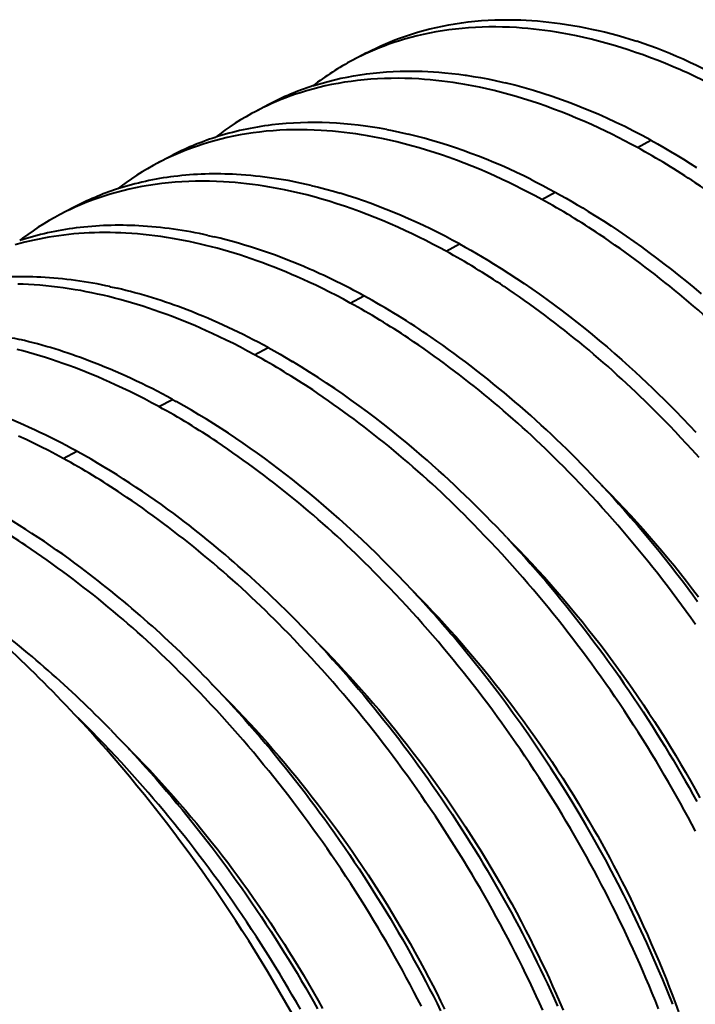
# Model space of a CAD drawing. Header units: millimetres. Extents: x 15 to 415, y 5 to 292.
# Tile 29 of 34: x 376.62 to 381.15, y 175.44 to 182.04. Entities that reach past the tile are written whole.
import ezdxf

# ---------------------------------------------------------------- set-up
doc = ezdxf.new("R2010")
doc.units = ezdxf.units.MM
doc.layers.add('Geometrien', color=7, linetype='Continuous')

msp = doc.modelspace()

# ---------------------------------------------------------------- linework, layer by layer
at = {"layer": 'Geometrien', "linetype": 'Continuous', "lineweight": 40}
for p, q in [((378.9448, 181.8139), (378.8529, 181.7654)), ((378.2895, 181.4682), (378.1976, 181.4197)), ((380.7599, 181.179), (380.8499, 181.2277)), ((377.6343, 181.1225), (377.5423, 181.074)), ((380.1184, 180.8317), (380.2085, 180.8804)), ((376.9791, 180.7768), (376.8871, 180.7283)), ((377.8814, 180.5901), (377.9222, 180.5808)), ((379.477, 180.4844), (379.567, 180.5331)), ((378.8355, 180.1371), (378.9256, 180.1859)), ((378.1941, 179.7899), (378.2841, 179.8386)), ((377.5526, 179.4426), (377.6426, 179.4913)), ((377.6426, 179.4913), (377.6687, 179.477)), ((376.9112, 179.0953), (377.0012, 179.144)), ((377.0012, 179.144), (377.0083, 179.1401))]:
    msp.add_line(p, q, dxfattribs=at)
at = {"layer": 'Geometrien', "linetype": 'Continuous', "lineweight": 40, "flags": 128}
for points in [[(378.9448, 181.8139), (378.9489, 181.8161), (378.9789, 181.8314), (379.0091, 181.8463), (379.0397, 181.8605), (379.0706, 181.8743), (379.1018, 181.8875), (379.1333, 181.9001), (379.1651, 181.9122), (379.2049, 181.9265), (379.2451, 181.9398), (379.2858, 181.9523), (379.3269, 181.964), (379.3685, 181.9748), (379.4104, 181.9848), (379.4526, 181.9938), (379.4953, 182.002), (379.5383, 182.0093), (379.5817, 182.0157), (379.6255, 182.0213), (379.6696, 182.026), (379.714, 182.0298), (379.7587, 182.0327), (379.8037, 182.0348), (379.8491, 182.0359), (379.8948, 182.0362), (379.9408, 182.0356), (379.978, 182.0345), (380.0153, 182.0328), (380.0528, 182.0306), (380.0905, 182.0278), (380.1284, 182.0244), (380.1664, 182.0204), (380.2047, 182.0159), (380.2431, 182.0108), (380.2848, 182.0047), (380.3267, 181.9979), (380.3688, 181.9904), (380.411, 181.9823), (380.4534, 181.9735), (380.496, 181.9641), (380.5386, 181.954), (380.5815, 181.9432), (380.6248, 181.9317), (380.6683, 181.9195), (380.7119, 181.9067), (380.7555, 181.8932)], [(381.0614, 181.6942), (381.0495, 181.6995), (380.999, 181.7212), (380.9486, 181.7421), (380.8982, 181.7622), (380.8479, 181.7815), (380.7978, 181.7999), (380.7477, 181.8174), (380.6979, 181.8341), (380.648, 181.85), (380.5983, 181.865), (380.5488, 181.8792), (380.4995, 181.8925), (380.4503, 181.9049), (380.4013, 181.9165), (380.3525, 181.9272), (380.3038, 181.9371), (380.2554, 181.9461), (380.2166, 181.9527), (380.178, 181.9587), (380.1396, 181.9642), (380.1013, 181.9691), (380.063, 181.9734), (380.025, 181.9772), (379.9871, 181.9804), (379.9493, 181.983), (379.9027, 181.9855), (379.8564, 181.9871), (379.8103, 181.9878), (379.7645, 181.9877), (379.719, 181.9866), (379.6738, 181.9847), (379.6289, 181.9819), (379.5844, 181.9782), (379.5403, 181.9736), (379.4964, 181.9682), (379.4529, 181.9619), (379.4097, 181.9547), (379.3669, 181.9466), (379.3246, 181.9377), (379.2826, 181.9279), (379.241, 181.9172), (379.1997, 181.9056), (379.1589, 181.8932), (379.1264, 181.8826), (379.0942, 181.8714), (379.0623, 181.8597), (379.0306, 181.8474), (378.9992, 181.8346), (378.9681, 181.8211), (378.9372, 181.8072), (378.9067, 181.7927), (378.9, 181.7894)], [(378.9, 181.7894), (378.8691, 181.7739), (378.8529, 181.7654)], [(378.5848, 181.5926), (378.6056, 181.5992), (378.6466, 181.6115), (378.6881, 181.623), (378.7299, 181.6335), (378.7721, 181.6432), (378.8148, 181.652), (378.8578, 181.6599), (378.9013, 181.667), (378.945, 181.6731), (378.989, 181.6784), (379.0334, 181.6828), (379.0782, 181.6863), (379.1233, 181.6889), (379.1688, 181.6907), (379.2055, 181.6914), (379.2424, 181.6916), (379.2795, 181.6913), (379.3168, 181.6903), (379.3543, 181.6888), (379.3921, 181.6867), (379.43, 181.684), (379.4681, 181.6808), (379.5155, 181.676), (379.5633, 181.6703), (379.6055, 181.6646)], [(381.3193, 181.57), (381.3177, 181.5708), (381.276, 181.5923), (381.2342, 181.6133), (381.1924, 181.6337), (381.1506, 181.6536), (381.1, 181.6769), (381.0614, 181.6942)], [(380.7599, 181.179), (380.717, 181.2021), (380.6741, 181.2247), (380.6313, 181.2467), (380.5884, 181.2682), (380.5456, 181.2891), (380.5027, 181.3094), (380.4519, 181.3328), (380.4011, 181.3554), (380.3504, 181.3771), (380.2996, 181.3981), (380.249, 181.4182), (380.1984, 181.4375), (380.1481, 181.4559), (380.0978, 181.4735), (380.0477, 181.4902), (379.9976, 181.5061), (379.9476, 181.5212), (379.8978, 181.5353), (379.8483, 181.5486), (379.7989, 181.561), (379.7497, 181.5726), (379.7006, 181.5833), (379.6516, 181.5931), (379.6029, 181.6021), (379.564, 181.6086), (379.5252, 181.6146), (379.4865, 181.6201), (379.448, 181.6249), (379.4096, 181.6292), (379.3713, 181.6329), (379.3333, 181.6361), (379.2953, 181.6387), (379.2485, 181.6411), (379.202, 181.6426), (379.1557, 181.6433), (379.1097, 181.643), (379.0639, 181.6419), (379.0185, 181.6399), (378.9735, 181.637), (378.9288, 181.6332), (378.8844, 181.6285), (378.8403, 181.623), (378.7966, 181.6165), (378.7532, 181.6092), (378.7103, 181.601), (378.6678, 181.592), (378.6256, 181.582), (378.5838, 181.5712), (378.5423, 181.5594), (378.5013, 181.5469), (378.4687, 181.5361), (378.4363, 181.5248), (378.4042, 181.513), (378.3724, 181.5006), (378.3409, 181.4876), (378.3096, 181.474), (378.2786, 181.4599), (378.2479, 181.4453), (378.2444, 181.4436)], [(379.6055, 181.6646), (379.6112, 181.6638), (379.6595, 181.6563), (379.708, 181.648), (379.7567, 181.6388), (379.8055, 181.6287), (379.8545, 181.6178), (379.8738, 181.6133)], [(378.2444, 181.4436), (378.2103, 181.4263), (378.1976, 181.4197)], [(378.1976, 181.4197), (378.1731, 181.4065), (378.1363, 181.3859), (378.1, 181.3644), (378.0642, 181.342), (378.0289, 181.3188), (377.9942, 181.2948), (377.9599, 181.27), (377.9296, 181.2471)], [(380.1184, 180.8317), (380.0744, 180.8555), (380.0303, 180.8787), (379.9863, 180.9013), (379.9422, 180.9233), (379.8982, 180.9447), (379.8542, 180.9656), (379.803, 180.989), (379.752, 181.0116), (379.7009, 181.0334), (379.6499, 181.0544), (379.599, 181.0745), (379.5482, 181.0938), (379.4976, 181.1123), (379.447, 181.1298), (379.3967, 181.1466), (379.3463, 181.1625), (379.2961, 181.1775), (379.2461, 181.1916), (379.1963, 181.2049), (379.1467, 181.2173), (379.0972, 181.2289), (379.0479, 181.2395), (378.9987, 181.2493), (378.9498, 181.2582), (378.9106, 181.2648), (378.8716, 181.2707), (378.8328, 181.2761), (378.7941, 181.2809), (378.7555, 181.2851), (378.717, 181.2888), (378.6788, 181.2919), (378.6407, 181.2944), (378.5936, 181.2967), (378.5468, 181.2982), (378.5003, 181.2987), (378.4541, 181.2984), (378.4081, 181.2971), (378.3625, 181.295), (378.3173, 181.292), (378.2724, 181.2881), (378.2278, 181.2833), (378.1835, 181.2777), (378.1396, 181.2711), (378.0961, 181.2636), (378.053, 181.2553), (378.0102, 181.2461), (377.9679, 181.236), (377.9259, 181.225), (377.8843, 181.2131), (377.8431, 181.2004), (377.8103, 181.1895), (377.7778, 181.1781), (377.7456, 181.1661), (377.7137, 181.1535), (377.682, 181.1404), (377.6506, 181.1267), (377.6195, 181.1124), (377.5897, 181.0981)], [(379.0799, 181.2996), (379.1151, 181.2927), (379.1642, 181.2825), (379.2134, 181.2714), (379.2232, 181.2691)], [(380.8499, 181.2277), (380.8938, 181.2035), (380.9377, 181.1786), (380.9815, 181.1532), (381.0254, 181.1272), (381.0692, 181.1006), (381.1131, 181.0734), (381.157, 181.0456)], [(377.5897, 181.0981), (377.5887, 181.0976), (377.5508, 181.0784), (377.5423, 181.074)], [(377.5423, 181.074), (377.5135, 181.0584), (377.4766, 181.0376), (377.4401, 181.0158), (377.4042, 180.9933), (377.3687, 180.9698), (377.3339, 180.9456), (377.2995, 180.9206), (377.2745, 180.9016)], [(380.0478, 180.9644), (380.085, 180.9456), (380.1261, 180.9244), (380.1673, 180.9027), (380.2085, 180.8804)], [(379.477, 180.4844), (379.4317, 180.5089), (379.3864, 180.5327), (379.3412, 180.5559), (379.2959, 180.5785), (379.2506, 180.6005), (379.2054, 180.6218), (379.154, 180.6453), (379.1027, 180.6679), (379.0514, 180.6898), (379.0001, 180.7108), (378.9489, 180.7309), (378.8978, 180.7502), (378.847, 180.7687), (378.7962, 180.7862), (378.7455, 180.803), (378.6949, 180.8188), (378.6444, 180.8339), (378.5941, 180.848), (378.5441, 180.8612), (378.4942, 180.8736), (378.4445, 180.8851), (378.3949, 180.8958), (378.3455, 180.9055), (378.2964, 180.9144), (378.2571, 180.9209), (378.2179, 180.9268), (378.1789, 180.9321), (378.14, 180.9369), (378.1012, 180.941), (378.0626, 180.9447), (378.0241, 180.9477), (377.9859, 180.9501), (377.9386, 180.9524), (377.8916, 180.9537), (377.8449, 180.9542), (377.7984, 180.9537), (377.7522, 180.9524), (377.7064, 180.9502), (377.6609, 180.947), (377.6158, 180.943), (377.5711, 180.9381), (377.5266, 180.9323), (377.4825, 180.9256), (377.4387, 180.918), (377.3954, 180.9095), (377.3525, 180.9001), (377.31, 180.8899), (377.2678, 180.8787), (377.226, 180.8667), (377.1847, 180.8538), (377.1518, 180.8428), (377.1192, 180.8312), (377.0869, 180.8191), (377.0548, 180.8064), (377.023, 180.7931), (376.9914, 180.7793), (376.9602, 180.7648), (376.934, 180.7522)], [(378.5727, 180.925), (378.6216, 180.913), (378.6716, 180.9), (378.7218, 180.8861), (378.7685, 180.8725)], [(380.2085, 180.8804), (380.2455, 180.86), (380.2824, 180.8392), (380.3194, 180.8179), (380.3564, 180.7962), (380.3934, 180.7741), (380.4304, 180.7517), (380.4815, 180.7199), (380.5325, 180.6874), (380.5834, 180.6541), (380.6344, 180.6201), (380.6853, 180.5853), (380.7361, 180.5497), (380.7867, 180.5135), (380.8372, 180.4766), (380.8876, 180.4389), (380.938, 180.4005), (380.9882, 180.3614), (381.0383, 180.3216), (381.0881, 180.2812), (381.1378, 180.2401), (381.1873, 180.1983)], [(376.8871, 180.7283), (376.8538, 180.7103), (376.8168, 180.6892), (376.7802, 180.6673), (376.7441, 180.6445), (376.7085, 180.6208), (376.6735, 180.5964), (376.639, 180.5711), (376.6192, 180.5561)], [(376.934, 180.7522), (376.9293, 180.7499), (376.8913, 180.7305), (376.8871, 180.7283)], [(378.8355, 180.1371), (378.7892, 180.1621), (378.7428, 180.1865), (378.6965, 180.2103), (378.6501, 180.2334), (378.6038, 180.2558), (378.5575, 180.2776), (378.5187, 180.2953), (378.48, 180.3126), (378.4413, 180.3294), (378.4027, 180.3457), (378.364, 180.3616), (378.3254, 180.377), (378.2869, 180.3919), (378.2484, 180.4063), (378.21, 180.4202), (378.1717, 180.4337), (378.1334, 180.4466), (378.0953, 180.4591), (378.0571, 180.4711), (378.019, 180.4826), (377.9811, 180.4936), (377.9431, 180.5041), (377.9054, 180.5141), (377.8677, 180.5237), (377.8302, 180.5327), (377.7927, 180.5412), (377.7553, 180.5492), (377.7181, 180.5568), (377.6809, 180.5638), (377.6438, 180.5704), (377.6043, 180.5768), (377.5649, 180.5827), (377.5257, 180.588), (377.4867, 180.5927), (377.4477, 180.5968), (377.4089, 180.6004), (377.3703, 180.6034), (377.3318, 180.6058), (377.2962, 180.6075), (377.2607, 180.6087), (377.2254, 180.6094), (377.1902, 180.6096), (377.1552, 180.6093), (377.1203, 180.6085), (377.0856, 180.6072), (377.0511, 180.6053), (377.0168, 180.603), (376.9828, 180.6002), (376.9489, 180.5968), (376.9152, 180.593), (376.8816, 180.5886), (376.8483, 180.5837), (376.8151, 180.5784), (376.7822, 180.5725), (376.7496, 180.5661), (376.7171, 180.5592), (376.6849, 180.5519), (376.6529, 180.544), (376.6211, 180.5356), (376.5895, 180.5267)], [(379.567, 180.5331), (379.6051, 180.5121), (379.6103, 180.5092)], [(379.6103, 180.5092), (379.6432, 180.4906), (379.6813, 180.4687), (379.7194, 180.4463), (379.7575, 180.4235), (379.7956, 180.4003), (379.8469, 180.3683), (379.8982, 180.3355), (379.9495, 180.302), (380.0007, 180.2677), (380.0519, 180.2326), (380.1029, 180.1968), (380.1538, 180.1603), (380.2046, 180.1231), (380.2552, 180.0851), (380.3059, 180.0464), (380.3563, 180.007), (380.4066, 179.9669), (380.4567, 179.9261), (380.5066, 179.8847), (380.5564, 179.8426), (380.606, 179.7998), (380.6554, 179.7563), (380.7047, 179.7122), (380.7441, 179.6763), (380.7833, 179.64), (380.8224, 179.6033), (380.8613, 179.5662), (380.9002, 179.5287), (380.9389, 179.4908), (380.9774, 179.4524), (381.0158, 179.4137), (381.0632, 179.3652), (381.1103, 179.316), (381.1513, 179.2725)], [(378.1941, 179.7899), (378.1466, 179.8155), (378.0991, 179.8405), (378.0516, 179.8648), (378.004, 179.8884), (377.9565, 179.9114), (377.909, 179.9337), (377.8701, 179.9514), (377.8311, 179.9687), (377.7923, 179.9855), (377.7534, 180.0019), (377.7146, 180.0178), (377.6758, 180.0332), (377.637, 180.0481), (377.5983, 180.0625), (377.5597, 180.0765), (377.5212, 180.0899), (377.4828, 180.1029), (377.4445, 180.1154), (377.4061, 180.1274), (377.3679, 180.1389), (377.3297, 180.1499), (377.2916, 180.1604), (377.2537, 180.1704), (377.2158, 180.1799), (377.1781, 180.1889), (377.1405, 180.1974), (377.1029, 180.2054), (377.0654, 180.2129), (377.0281, 180.22), (376.9909, 180.2265), (376.9511, 180.2329), (376.9116, 180.2387), (376.8722, 180.2439), (376.8329, 180.2486), (376.7938, 180.2527), (376.7548, 180.2562), (376.7159, 180.2591), (376.6773, 180.2615), (376.6415, 180.2631), (376.6058, 180.2643)], [(377.2245, 180.2473), (377.2273, 180.2467), (377.2648, 180.2383), (377.2717, 180.2366)], [(376.5676, 179.9044), (376.5853, 179.9006), (376.6212, 179.8925)], [(378.2841, 179.8386), (378.3246, 179.8162), (378.3651, 179.7933), (378.4056, 179.7699), (378.4461, 179.7461), (378.4486, 179.7446)], [(377.5526, 179.4426), (377.5039, 179.4689), (377.4552, 179.4945), (377.4065, 179.5194), (377.3577, 179.5436), (377.309, 179.5671), (377.2603, 179.5899), (377.2211, 179.6077), (377.182, 179.625), (377.1429, 179.6419), (377.1039, 179.6582), (377.0648, 179.6741), (377.0258, 179.6895), (376.9868, 179.7045), (376.9479, 179.7189), (376.9092, 179.7329), (376.8704, 179.7463), (376.8318, 179.7593), (376.7933, 179.7717), (376.7547, 179.7837), (376.7163, 179.7952), (376.6779, 179.8062), (376.6396, 179.8167), (376.6015, 179.8267)], [(381.1734, 179.1017), (381.1272, 179.1528), (381.0898, 179.1934), (381.0522, 179.2336), (381.0145, 179.2735), (380.9766, 179.3131), (380.9384, 179.3523), (380.9, 179.3912), (380.8981, 179.3931)], [(376.9112, 179.0953), (376.8613, 179.1222), (376.8115, 179.1484), (376.7616, 179.1738), (376.7118, 179.1986), (376.6619, 179.2226), (376.6121, 179.2458)], [(381.1501, 177.9829), (381.1192, 178.0264), (381.0879, 178.0696), (381.0565, 178.1125), (381.0248, 178.1553), (380.9929, 178.1977), (380.9608, 178.2399), (380.9285, 178.2819), (380.896, 178.3236), (380.8632, 178.3651), (380.8302, 178.4064), (380.797, 178.4474), (380.7636, 178.4881), (380.73, 178.5285), (380.6963, 178.5686), (380.6623, 178.6085), (380.6282, 178.648), (380.5938, 178.6874), (380.5592, 178.7264), (380.5244, 178.7651), (380.4895, 178.8036), (380.4519, 178.8444), (380.4141, 178.8848), (380.3762, 178.9249), (380.338, 178.9646), (380.2996, 179.004), (380.2636, 179.0405)], [(380.5167, 178.92), (380.5292, 178.9065), (380.5644, 178.8685), (380.5993, 178.8303), (380.6341, 178.7917), (380.6687, 178.7528), (380.7145, 178.7006), (380.7599, 178.6479), (380.805, 178.5947), (380.8387, 178.5544), (380.8721, 178.5139), (380.9054, 178.473), (380.9384, 178.4319), (380.9821, 178.3768), (381.0254, 178.3213), (381.0683, 178.2653), (381.1002, 178.2229), (381.132, 178.1803), (381.1635, 178.1375)], [(380.5167, 178.92), (380.5359, 178.9006), (380.5806, 178.8552), (380.6249, 178.8092), (380.669, 178.7626), (380.7128, 178.7155), (380.7555, 178.6687), (380.7979, 178.6214), (380.84, 178.5736), (380.8818, 178.5254), (380.9241, 178.4756), (380.9661, 178.4254), (381.0077, 178.3747), (381.0489, 178.3236), (381.0898, 178.272), (381.1303, 178.2199), (381.1704, 178.1675)], [(381.1498, 176.5962), (381.1248, 176.6435), (381.0995, 176.6908), (381.074, 176.7378), (381.0482, 176.7848), (381.0221, 176.8316), (380.9957, 176.8783), (380.9689, 176.9249), (380.9419, 176.9714), (380.9146, 177.0177), (380.887, 177.0639), (380.8571, 177.1132), (380.8269, 177.1622), (380.7965, 177.2111), (380.7657, 177.2598), (380.7345, 177.3084), (380.703, 177.3567), (380.6712, 177.4049), (380.6392, 177.4528), (380.609, 177.4972), (380.5786, 177.5414), (380.548, 177.5854), (380.5171, 177.6292), (380.486, 177.6728), (380.4545, 177.7162), (380.4229, 177.7594), (380.391, 177.8024), (380.3589, 177.845), (380.3267, 177.8874), (380.2941, 177.9296), (380.2614, 177.9715), (380.2284, 178.0132), (380.1952, 178.0546), (380.1618, 178.0958), (380.1281, 178.1368), (380.0944, 178.1773), (380.0604, 178.2176), (380.0262, 178.2577), (379.9919, 178.2974), (379.9573, 178.3369), (379.9225, 178.3761), (379.8875, 178.415), (379.8524, 178.4537), (379.8146, 178.4946), (379.7766, 178.5353), (379.7384, 178.5755), (379.7, 178.6154), (379.6614, 178.655), (379.6283, 178.6885)], [(379.8825, 178.5668), (379.902, 178.5459), (379.9372, 178.5077), (379.9724, 178.4692), (380.0073, 178.4304), (380.0421, 178.3913), (380.0766, 178.3519), (380.1109, 178.3123), (380.1451, 178.2723), (380.179, 178.2321), (380.2128, 178.1916), (380.2464, 178.1507), (380.2798, 178.1096), (380.313, 178.0683), (380.346, 178.0267), (380.3787, 177.9849), (380.4112, 177.9428), (380.4434, 177.9005), (380.4755, 177.8579), (380.5074, 177.815), (380.539, 177.7719), (380.5704, 177.7286), (380.6038, 177.682), (380.6368, 177.6351), (380.6696, 177.588), (380.7021, 177.5406), (380.7343, 177.4929), (380.7663, 177.445), (380.798, 177.3969), (380.8294, 177.3485), (380.8583, 177.3034), (380.8869, 177.258), (380.9153, 177.2125), (380.9434, 177.1668), (380.9713, 177.1208), (380.9989, 177.0747), (381.0263, 177.0285), (381.0533, 176.9821), (381.08, 176.9356), (381.1064, 176.889), (381.1326, 176.8423), (381.1584, 176.7955)], [(379.8825, 178.5668), (379.9183, 178.5307), (379.9631, 178.4847), (380.0069, 178.4391), (380.0503, 178.3929), (380.0935, 178.3462), (380.1364, 178.2989), (380.1798, 178.2502), (380.2229, 178.201), (380.2657, 178.1513), (380.3082, 178.1011), (380.3503, 178.0504), (380.392, 177.9992), (380.4333, 177.9475), (380.4705, 177.9003), (380.5074, 177.8527), (380.544, 177.8048), (380.5802, 177.7565), (380.6161, 177.7078), (380.6516, 177.6589), (380.6868, 177.6096), (380.7251, 177.555), (380.763, 177.5001), (380.8004, 177.4448), (380.8374, 177.3892), (380.8739, 177.3333), (380.91, 177.277), (380.9456, 177.2204), (380.9807, 177.1636), (381.0153, 177.1064), (381.0495, 177.049), (381.0825, 176.9924), (381.1151, 176.9356), (381.1471, 176.8785), (381.1787, 176.8212)], [(380.902, 175.4067), (380.8811, 175.459), (380.8598, 175.5112), (380.8381, 175.5634), (380.8176, 175.6119), (380.7967, 175.6605), (380.7755, 175.7089), (380.7539, 175.7574), (380.732, 175.8058), (380.7098, 175.8542), (380.6872, 175.9025), (380.6643, 175.9508), (380.6411, 175.9989), (380.6176, 176.0469), (380.5938, 176.0949), (380.5696, 176.1427), (380.5451, 176.1905), (380.5203, 176.2382), (380.4952, 176.2858), (380.4697, 176.3333), (380.444, 176.3806), (380.418, 176.4278), (380.3917, 176.4749), (380.3651, 176.5218), (380.3382, 176.5686), (380.311, 176.6154), (380.2835, 176.6619), (380.2557, 176.7083), (380.2256, 176.7578), (380.1952, 176.8071), (380.1645, 176.8562), (380.1335, 176.9052), (380.1021, 176.954), (380.0704, 177.0026), (380.0385, 177.0509), (380.0062, 177.0991), (379.9759, 177.1437), (379.9453, 177.1881), (379.9145, 177.2324), (379.8834, 177.2763), (379.852, 177.3202), (379.8204, 177.3638), (379.7886, 177.4072), (379.7565, 177.4504), (379.7242, 177.4932), (379.6917, 177.5358), (379.659, 177.5782), (379.6261, 177.6203), (379.5929, 177.6622), (379.5595, 177.7038), (379.5259, 177.7452), (379.492, 177.7863), (379.458, 177.8271), (379.4239, 177.8676), (379.3895, 177.9078), (379.3549, 177.9477), (379.3201, 177.9874), (379.2851, 178.0267), (379.2499, 178.0658), (379.2146, 178.1046), (379.1765, 178.1457), (379.1383, 178.1865), (379.0999, 178.227), (379.0613, 178.267), (379.0224, 178.3068), (378.9933, 178.3362)], [(379.2492, 178.2128), (379.2549, 178.2071), (379.2993, 178.1621), (379.3435, 178.1166), (379.3874, 178.0705), (379.4264, 178.0289), (379.4651, 177.9868), (379.5036, 177.9444), (379.5419, 177.9015), (379.5799, 177.8583), (379.6177, 177.8146), (379.6552, 177.7706), (379.6924, 177.7262), (379.7307, 177.6798), (379.7687, 177.6329), (379.8063, 177.5857), (379.8437, 177.5382), (379.8808, 177.4902), (379.9175, 177.4419), (379.9539, 177.3933), (379.9936, 177.3394), (380.0328, 177.2851), (380.0716, 177.2305), (380.11, 177.1755), (380.1479, 177.1201), (380.1854, 177.0643), (380.2225, 177.0082), (380.2591, 176.9518), (380.2952, 176.8951), (380.3308, 176.8381), (380.3654, 176.7818), (380.3994, 176.7253), (380.433, 176.6685), (380.4661, 176.6114), (380.4937, 176.5628), (380.5211, 176.5141), (380.548, 176.4652), (380.5746, 176.4161), (380.6008, 176.3669), (380.6267, 176.3176), (380.6566, 176.2593), (380.6861, 176.2009), (380.715, 176.1423), (380.7433, 176.0836), (380.7717, 176.0236), (380.7995, 175.9634), (380.8267, 175.9031), (380.8534, 175.8428), (380.8794, 175.7824), (380.9049, 175.7219), (380.9297, 175.6614), (380.9518, 175.6064), (380.9733, 175.5514), (380.9943, 175.4965), (381.0148, 175.4415), (381.0348, 175.3865)], [(380.1261, 175.397), (380.104, 175.4457), (380.0816, 175.4943), (380.0588, 175.5429), (380.0357, 175.5914), (380.0124, 175.6398), (379.9887, 175.688), (379.9647, 175.7362), (379.9404, 175.7843), (379.9157, 175.8324), (379.8907, 175.8803), (379.8654, 175.9282), (379.8398, 175.9759), (379.8139, 176.0235), (379.7878, 176.0709), (379.7613, 176.1182), (379.7345, 176.1654), (379.7074, 176.2125), (379.68, 176.2594), (379.6523, 176.3062), (379.6243, 176.3529), (379.5941, 176.4026), (379.5635, 176.4522), (379.5326, 176.5015), (379.5014, 176.5507), (379.4698, 176.5997), (379.4379, 176.6485), (379.4057, 176.6971), (379.3732, 176.7455), (379.3427, 176.7904), (379.3119, 176.835), (379.2808, 176.8794), (379.2496, 176.9236), (379.218, 176.9677), (379.1862, 177.0115), (379.1541, 177.0551), (379.1218, 177.0984), (379.0894, 177.1415), (379.0567, 177.1843), (379.0238, 177.2268), (378.9906, 177.2691), (378.9572, 177.3112), (378.9236, 177.3531), (378.8898, 177.3947), (378.8558, 177.4359), (378.8216, 177.4769), (378.7872, 177.5176), (378.7526, 177.5579), (378.7179, 177.598), (378.6828, 177.6379), (378.6476, 177.6775), (378.6122, 177.7167), (378.5767, 177.7556), (378.5384, 177.797), (378.5, 177.8379), (378.4613, 177.8786), (378.4225, 177.9188), (378.3834, 177.9587), (378.3578, 177.9845)], [(378.6157, 177.8592), (378.6351, 177.8397), (378.6749, 177.7991), (378.7146, 177.7581), (378.754, 177.7167), (378.7932, 177.6748), (378.8322, 177.6325), (378.8709, 177.5898), (378.9094, 177.5466), (378.9476, 177.5031), (378.9869, 177.4576), (379.026, 177.4116), (379.0648, 177.3653), (379.1033, 177.3185), (379.1415, 177.2714), (379.1794, 177.2238), (379.2169, 177.176), (379.2579, 177.1228), (379.2985, 177.0693), (379.3386, 177.0154), (379.3784, 176.961), (379.4177, 176.9063), (379.4501, 176.8604), (379.4823, 176.8142), (379.5141, 176.7678), (379.5456, 176.7211), (379.5768, 176.6742), (379.6077, 176.627), (379.6437, 176.5712), (379.6792, 176.515), (379.7142, 176.4586), (379.7488, 176.4018), (379.7778, 176.3535), (379.8064, 176.305), (379.8346, 176.2563), (379.8625, 176.2074), (379.89, 176.1584), (379.9172, 176.1092), (379.9488, 176.0511), (379.9798, 175.9927), (380.0103, 175.9342), (380.0403, 175.8755), (380.0666, 175.823), (380.0925, 175.7703), (380.118, 175.7176), (380.143, 175.6647), (380.1676, 175.6118), (380.1917, 175.5588), (380.2154, 175.5057), (380.2387, 175.4525), (380.2622, 175.3973)], [(378.6157, 177.8591), (378.6462, 177.8263), (378.6532, 177.8187)], [(378.6532, 177.8187), (378.6818, 177.7876), (378.7172, 177.7486), (378.7525, 177.7092), (378.7876, 177.6696), (378.8224, 177.6297), (378.857, 177.5895), (378.8915, 177.5491), (378.9257, 177.5083), (378.9598, 177.4672), (378.9937, 177.4259), (379.0274, 177.3842), (379.0609, 177.3423), (379.0941, 177.3003), (379.1271, 177.2579), (379.1598, 177.2153), (379.1924, 177.1725), (379.2248, 177.1293), (379.2569, 177.0859), (379.2888, 177.0422), (379.3205, 176.9984), (379.3541, 176.9512), (379.3875, 176.9037), (379.4205, 176.856), (379.4533, 176.8081), (379.4858, 176.7598), (379.5181, 176.7114), (379.55, 176.6626), (379.5816, 176.6137), (379.6108, 176.568), (379.6397, 176.5221), (379.6683, 176.476), (379.6966, 176.4297), (379.7247, 176.3832), (379.7525, 176.3366), (379.78, 176.2898), (379.8073, 176.2428), (379.8341, 176.1958), (379.8607, 176.1486), (379.8871, 176.1014), (379.9131, 176.054), (379.9388, 176.0063), (379.9643, 175.9586), (379.9894, 175.9108), (380.0142, 175.8628), (380.0387, 175.8149), (380.0628, 175.7668), (380.0867, 175.7187), (380.1102, 175.6704), (380.1334, 175.622), (380.1563, 175.5736), (380.1789, 175.525), (380.2012, 175.4764), (380.2246, 175.4243)], [(379.3118, 175.4246), (379.287, 175.4729), (379.2618, 175.5211), (379.2363, 175.5692), (379.2106, 175.6172), (379.1845, 175.665), (379.1582, 175.7127), (379.1315, 175.7602), (379.1046, 175.8076), (379.0773, 175.8549), (379.0497, 175.9021), (379.0219, 175.9492), (378.9937, 175.9961), (378.9633, 176.0461), (378.9325, 176.0959), (378.9014, 176.1455), (378.87, 176.1949), (378.8382, 176.2442), (378.8061, 176.2932), (378.7737, 176.3421), (378.741, 176.3907), (378.7103, 176.4358), (378.6794, 176.4806), (378.6481, 176.5253), (378.6167, 176.5697), (378.5849, 176.6139), (378.5529, 176.658), (378.5206, 176.7018), (378.4881, 176.7453), (378.4555, 176.7886), (378.4226, 176.8316), (378.3895, 176.8743), (378.3561, 176.9168), (378.3225, 176.9591), (378.2887, 177.0012), (378.2547, 177.0429), (378.2204, 177.0844), (378.186, 177.1256), (378.1515, 177.1664), (378.1167, 177.207), (378.0817, 177.2472), (378.0465, 177.2873), (378.0111, 177.327), (377.9755, 177.3665), (377.9397, 177.4056), (377.9012, 177.4471), (377.8626, 177.4883), (377.8237, 177.5291), (377.7846, 177.5695), (377.7453, 177.6096), (377.7219, 177.6332)], [(377.9031, 177.5885), (377.9106, 177.5808), (377.9468, 177.5428), (377.9811, 177.5064)], [(377.9811, 177.5065), (378.0009, 177.4866), (378.041, 177.4458), (378.0808, 177.4045), (378.1205, 177.3628), (378.1599, 177.3207), (378.1991, 177.2781), (378.2395, 177.2335), (378.2796, 177.1886), (378.3195, 177.1431), (378.359, 177.0973), (378.3983, 177.051), (378.4373, 177.0043), (378.476, 176.9573), (378.5112, 176.9138), (378.5462, 176.87), (378.5808, 176.8258), (378.6153, 176.7814), (378.6494, 176.7367), (378.6832, 176.6916), (378.7168, 176.6463), (378.7501, 176.6007), (378.783, 176.5548), (378.8157, 176.5086), (378.8481, 176.4622), (378.8801, 176.4155), (378.9175, 176.3602), (378.9545, 176.3045), (378.991, 176.2485), (379.027, 176.1922), (379.0572, 176.1442), (379.0871, 176.096), (379.1166, 176.0476), (379.1458, 175.999), (379.1746, 175.9502), (379.2031, 175.9012), (379.2362, 175.8433), (379.2689, 175.7852), (379.301, 175.7268), (379.3326, 175.6682), (379.3603, 175.6158), (379.3877, 175.5632), (379.4146, 175.5105), (379.4411, 175.4576), (379.4671, 175.4046)], [(377.9811, 177.5064), (377.9828, 177.5045), (378.0187, 177.4659), (378.0545, 177.427), (378.0901, 177.3877), (378.1255, 177.3481), (378.1607, 177.3082), (378.1957, 177.268), (378.2305, 177.2276), (378.2651, 177.1869), (378.2995, 177.1459), (378.3338, 177.1045), (378.3678, 177.0629), (378.4017, 177.021), (378.4353, 176.9788), (378.4686, 176.9365), (378.5018, 176.8939), (378.5347, 176.851), (378.5674, 176.8079), (378.5999, 176.7645), (378.6322, 176.7208), (378.6642, 176.6769), (378.696, 176.6327), (378.7297, 176.5852), (378.7632, 176.5375), (378.7964, 176.4895), (378.8293, 176.4412), (378.8619, 176.3927), (378.8943, 176.3439), (378.9263, 176.2949), (378.9581, 176.2456), (378.9873, 176.1996), (379.0163, 176.1534), (379.045, 176.1071), (379.0735, 176.0605), (379.1017, 176.0138), (379.1296, 175.9669), (379.1572, 175.9198), (379.1845, 175.8725), (379.2115, 175.8253), (379.2382, 175.7778), (379.2646, 175.7303), (379.2908, 175.6826), (379.3166, 175.6347), (379.3421, 175.5867), (379.3674, 175.5386), (379.3923, 175.4904), (379.4168, 175.4421), (379.4411, 175.3938)], [(377.0877, 177.2801), (377.0667, 177.3011), (377.0268, 177.3406), (376.9888, 177.3777)], [(378.5012, 175.4033), (378.4741, 175.4509), (378.4466, 175.4985), (378.4189, 175.5459), (378.3908, 175.5932), (378.3625, 175.6403), (378.3318, 175.6905), (378.3008, 175.7406), (378.2695, 175.7904), (378.2379, 175.8401), (378.206, 175.8896), (378.1737, 175.9389), (378.1411, 175.988), (378.1082, 176.0369), (378.0773, 176.0821), (378.0461, 176.1272), (378.0147, 176.1721), (377.983, 176.2167), (377.9511, 176.2612), (377.9189, 176.3054), (377.8864, 176.3494), (377.8537, 176.3932), (377.8209, 176.4366), (377.7878, 176.4798), (377.7545, 176.5228), (377.7209, 176.5655), (377.6871, 176.608), (377.6531, 176.6502), (377.6189, 176.6921), (377.5844, 176.7338), (377.5498, 176.7751), (377.515, 176.8162), (377.48, 176.8569), (377.4448, 176.8974), (377.4094, 176.9376), (377.3738, 176.9775), (377.3379, 177.0171), (377.302, 177.0564), (377.2633, 177.0981), (377.2244, 177.1394), (377.1853, 177.1804), (377.146, 177.2209), (377.1065, 177.2612), (377.0877, 177.2801)], [(377.2275, 177.2782), (377.2459, 177.2592), (377.2825, 177.2214), (377.3189, 177.1832), (377.3476, 177.1526)], [(377.3476, 177.1527), (377.3667, 177.1335), (377.407, 177.0924), (377.4471, 177.0509), (377.4885, 177.0074), (377.5296, 176.9635), (377.5705, 176.9191), (377.6111, 176.8742), (377.6514, 176.8289), (377.6914, 176.7832), (377.7312, 176.737), (377.7674, 176.6943), (377.8034, 176.6513), (377.8391, 176.6079), (377.8745, 176.5642), (377.9097, 176.5201), (377.9446, 176.4758), (377.9793, 176.4311), (378.0137, 176.3861), (378.0477, 176.3408), (378.0815, 176.2953), (378.115, 176.2494), (378.1483, 176.2033), (378.187, 176.1486), (378.2254, 176.0935), (378.2633, 176.0381), (378.3007, 175.9823), (378.3322, 175.9347), (378.3633, 175.8869), (378.3941, 175.8389), (378.4245, 175.7906), (378.4547, 175.7422), (378.4844, 175.6935), (378.5191, 175.6359), (378.5532, 175.578), (378.5869, 175.5199), (378.62, 175.4615), (378.6492, 175.4093)], [(377.3476, 177.1526), (377.3551, 177.1446), (377.3911, 177.1058), (377.4271, 177.0665), (377.4628, 177.027), (377.4984, 176.9871), (377.5338, 176.947), (377.5689, 176.9066), (377.6039, 176.8659), (377.6386, 176.8249), (377.6732, 176.7837), (377.7076, 176.742), (377.7418, 176.7001), (377.7758, 176.658), (377.8095, 176.6155), (377.843, 176.5729), (377.8763, 176.53), (377.9093, 176.4869), (377.9421, 176.4435), (377.9748, 176.3998), (378.0072, 176.3558), (378.0393, 176.3116), (378.0712, 176.2672), (378.1051, 176.2194), (378.1387, 176.1714), (378.172, 176.1231), (378.2051, 176.0746), (378.2378, 176.0257), (378.2703, 175.9766), (378.3025, 175.9273), (378.3344, 175.8778), (378.3638, 175.8315), (378.3929, 175.785), (378.4217, 175.7384), (378.4503, 175.6916), (378.4786, 175.6446), (378.5066, 175.5974), (378.5343, 175.55), (378.5618, 175.5025), (378.5889, 175.4549), (378.6157, 175.4072)]]:
    msp.add_lwpolyline(points, dxfattribs=at)
at = {"layer": 'Geometrien', "linetype": 'Continuous', "lineweight": 40}
for centre, radius, start, end in [((379.7076, 180.1459), 1.8312, 117.82515, 127.81681), ((379.1578, 179.8204), 1.8626, 107.91774, 117.78613), ((378.9133, 177.7535), 3.9775, 60.86421, 76.02603), ((378.5517, 179.3206), 2.0245, 96.88683, 107.89511), ((378.5945, 178.821), 2.5256, 78.9199, 96.49167), ((378.5068, 179.4669), 1.8715, 107.96292, 117.78759), ((378.3009, 177.5059), 3.8746, 63.20213, 76.22965), ((378.2448, 176.5866), 5.236, 56.32288, 61.29232), ((377.9015, 178.9646), 2.036, 96.99501, 107.93574), ((377.9378, 178.6507), 2.3519, 86.70242, 96.94353), ((377.9037, 178.1223), 2.8814, 76.57369, 86.62915), ((377.8554, 179.1139), 1.8797, 108.00232, 117.78821), ((377.4462, 175.444), 6.6297, 44.58938, 56.05491), ((377.5477, 176.891), 4.1644, 60.99533, 72.95349), ((377.5914, 176.2201), 5.2586, 56.3351, 61.27854), ((377.2496, 178.6155), 2.0403, 97.08497, 107.99585), ((377.2869, 178.3052), 2.3529, 86.82915, 97.05349), ((377.258, 177.7992), 2.8597, 77.40911, 86.81288), ((377.0545, 176.9552), 3.7281, 66.13171, 76.5405), ((376.7957, 175.0773), 6.6509, 44.57308, 56.08735), ((376.9243, 175.8291), 5.3092, 56.35603, 61.26203), ((376.7089, 176.1412), 4.6123, 61.27536, 66.29766), ((376.6366, 177.9507), 2.3628, 86.98612, 97.15306), ((376.6105, 177.4636), 2.8506, 77.56257, 86.97753), ((376.4431, 176.727), 3.6062, 68.89095, 76.71507), ((376.1472, 174.7134), 6.6687, 44.5671, 56.10863), ((376.3472, 175.4849), 5.3616, 55.58282, 61.25629), ((376.2784, 175.472), 5.3199, 56.36351, 61.27165), ((376.1364, 175.9352), 4.4552, 61.1799, 68.87932), ((375.4312, 174.2079), 6.9329, 42.8177, 55.30326), ((375.8001, 176.3905), 3.5969, 69.09543, 76.80483), ((375.4661, 174.3101), 6.7373, 44.59655, 56.08536), ((375.6288, 175.1116), 5.3354, 56.37411, 61.26268), ((375.4918, 175.5871), 4.4575, 61.14978, 69.07848), ((375.2712, 174.4703), 6.1575, 48.94227, 58.93317), ((374.811, 173.9378), 6.7658, 44.60078, 56.11133), ((374.9627, 174.7232), 5.3834, 56.38713, 61.24313), ((374.8307, 174.4088), 5.8087, 51.49535, 60.75252), ((374.835, 175.2106), 4.4905, 61.1574, 69.25731), ((374.1662, 173.5784), 6.7777, 44.58543, 56.13668), ((374.2489, 174.1535), 5.6992, 52.82685, 61.04141), ((374.4036, 173.45), 7.4967, 43.04258, 49.06455), ((374.309, 174.3527), 5.4096, 56.403, 61.24772), ((373.8698, 173.1984), 7.3541, 42.98904, 51.50823), ((373.5023, 173.196), 6.8195, 44.60244, 56.13509), ((373.5999, 173.7933), 5.7142, 53.1335, 61.11844), ((373.6585, 173.9902), 5.4273, 56.41419, 61.24098), ((373.2832, 172.8954), 7.2851, 42.94879, 52.75325), ((372.8266, 172.7988), 6.8801, 44.64126, 56.13077), ((372.7114, 172.6181), 7.1875, 43.75273, 53.08815), ((373.2447, 172.5933), 8.2239, 40.00472, 43.10357), ((372.0846, 172.2791), 7.1722, 44.18811, 53.37039), ((372.6956, 172.1502), 8.9294, 21.59556, 39.91708)]:
    msp.add_arc(centre, radius, start, end, dxfattribs=at)
for centre, major_axis, start_param, end_param in [((381.4708, 177.4429), (2.5235, -4.3709), 2.356194, 2.55797), ((375.2546, 173.6853), (-3.125, 5.4127), 5.094538, 5.326202), ((375.2546, 173.6853), (-3.125, 5.4127), 4.262759, 5.094538)]:
    msp.add_ellipse(centre, major_axis=major_axis, ratio=0.57735, start_param=start_param, end_param=end_param, dxfattribs=at)

doc.saveas('drawing.dxf')
